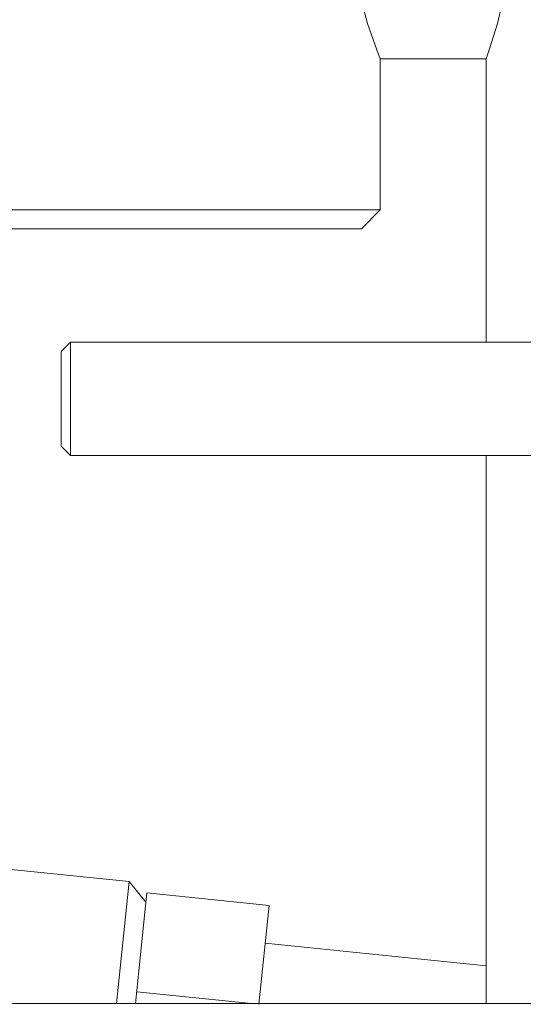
# Model space of a CAD drawing. Header units: millimetres. Extents: x 3925 to 5043, y -86 to 778.
# Tile 26 of 158: x 4399.44 to 4406.1, y 233.42 to 246.45. Entities that reach past the tile are written whole.
import ezdxf

# ---------------------------------------------------------------- set-up
doc = ezdxf.new("R2010")
doc.units = ezdxf.units.MM
doc.header["$LTSCALE"] = 46.255
doc.layers.add('140-154101-0DXF_CONTINUOUS_LINE', color=7, linetype='CONTINUOUS')

msp = doc.modelspace()

# ---------------------------------------------------------------- linework, layer by layer
at = {"layer": '140-154101-0DXF_CONTINUOUS_LINE', "color": 7, "linetype": 'Continuous', "lineweight": 0}
for p, q in [((4404.211, 245.9307), (4405.6129, 245.9307)), ((4404.211, 243.9307), (4404.211, 245.9307)), ((4405.6129, 245.9307), (4405.6129, 242.1807)), ((4394.211, 243.9307), (4404.211, 243.9307)), ((4404.211, 243.9307), (4403.961, 243.6807)), ((4394.461, 243.6807), (4403.961, 243.6807)), ((4399.9879, 242.0557), (4400.1129, 242.1807)), ((4400.1129, 242.1807), (4407.4879, 242.1807)), ((4400.1129, 240.6807), (4400.1129, 242.1807)), ((4399.9879, 242.0549), (4399.9879, 240.8064)), ((4399.9879, 240.8057), (4400.1129, 240.6807)), ((4400.1129, 240.6807), (4407.4879, 240.6807)), ((4405.6129, 240.6807), (4405.6129, 233.4307)), ((4400.8881, 235.0444), (4395.6657, 235.5823)), ((4400.7219, 233.4307), (4400.8881, 235.0444)), ((4401.1112, 234.7701), (4400.8881, 235.0444)), ((4400.9732, 233.4307), (4401.1239, 234.894)), ((4402.7404, 234.728), (4401.124, 234.8945)), ((4402.6058, 233.4206), (4402.7404, 234.7275)), ((4405.6129, 233.9295), (4402.6892, 234.2306)), ((4400.9893, 233.587), (4402.5077, 233.4307)), ((4358.739, 233.4307), (4409.3326, 233.4307))]:
    msp.add_line(p, q, dxfattribs=at)
for points in [[(4404.211, 245.9307), (4404.1655, 246.0471), (4404.0436, 246.3962), (4403.8987, 246.9431), (4403.8059, 247.5934), (4403.8059, 248.2679), (4403.8987, 248.9182), (4404.0436, 249.4651), (4404.1655, 249.8142), (4404.211, 249.9307)], [(4405.6129, 245.9307), (4405.6535, 246.0478), (4405.7611, 246.3965), (4405.8879, 246.94), (4405.9695, 247.591), (4405.9695, 248.2702)]]:
    msp.add_lwpolyline(points, dxfattribs=at)

doc.saveas('drawing.dxf')
